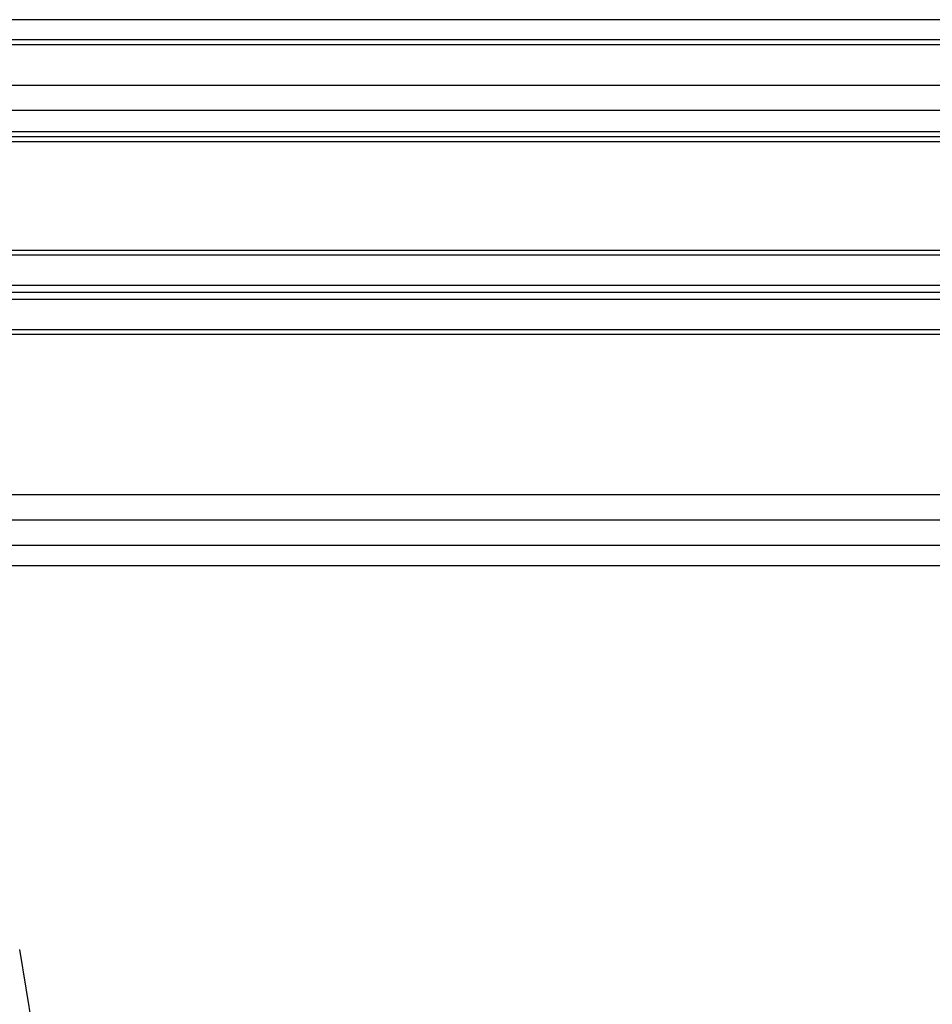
# Model space of a CAD drawing. Header units: millimetres. Extents: x -83 to 702, y 0 to 360.
# Tile 12 of 18: x 211 to 271, y 179 to 244. Entities that reach past the tile are written whole.
import ezdxf

# ---------------------------------------------------------------- set-up
doc = ezdxf.new("R2010")
doc.units = ezdxf.units.MM

msp = doc.modelspace()

# ---------------------------------------------------------------- linework, layer by layer
at = {"color": 7, "linetype": 'Continuous', "lineweight": 25}
for p, q in [((684.312, 243.8042), (180.4374, 243.8042)), ((666.0252, 242.4742), (180.5859, 242.4742)), ((657.713, 242.1417), (179.9536, 242.1417)), ((561.2918, 239.4818), (173.7905, 239.4818)), ((561.2918, 237.8194), (170.5788, 237.8194)), ((561.2918, 236.4229), (171.1527, 236.4229)), ((561.2918, 236.0905), (171.3065, 236.0905)), ((561.2918, 235.758), (171.426, 235.758)), ((518.0684, 228.3103), (188.4608, 228.3103)), ((518.0684, 228.6095), (189.1541, 228.6095)), ((518.0684, 226.3153), (186.9223, 226.3153)), ((518.0684, 225.8498), (187.1232, 225.8498)), ((518.0684, 225.3844), (187.3241, 225.3844)), ((518.0684, 223.0902), (188.0523, 223.0902)), ((518.0684, 223.3894), (188.1851, 223.3894)), ((561.2918, 212.5504), (165.7032, 212.5504)), ((561.2918, 210.8879), (163.1954, 210.8879)), ((144.2399, 209.2255), (666.0252, 209.2255)), ((141.1584, 207.8955), (684.312, 207.8955)), ((213.8026, 165.8692), (211.0097, 182.6265))]:
    msp.add_line(p, q, dxfattribs=at)

doc.saveas('drawing.dxf')
